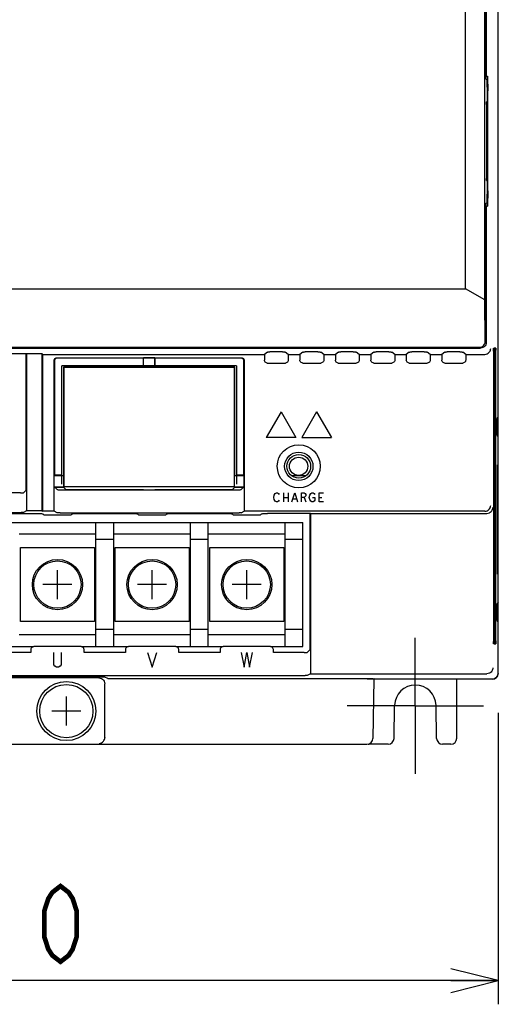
# Model space of a CAD drawing. Extents: x 129 to 1619, y 128 to 1105.
# Tile 12 of 32: x 924 to 1005, y 476 to 643. Entities that reach past the tile are written whole.
import ezdxf

# ---------------------------------------------------------------- set-up
doc = ezdxf.new("R2010")
doc.units = 0
doc.header["$LTSCALE"] = 92.4
doc.linetypes.add('CENTER', pattern=[0.6, 0.375, -0.075, 0.075, -0.075])
doc.layers.get('0').update_dxf_attribs({"linetype": 'CONTINUOUS'})
for name, color, linetype in [('ALL_AXIS', 7, 'CONTINUOUS'), ('ALL_CURVE', 7, 'CONTINUOUS'), ('ALL_DIM', 7, 'CONTINUOUS'), ('ALL_FEATURES', 7, 'CONTINUOUS')]:
    doc.layers.add(name, color=color, linetype=linetype)
doc.dimstyles.get("Standard").update_dxf_attribs({"dimtxt": 2.5, "dimasz": 2.5, "dimexe": 1.25, "dimexo": 0.625, "dimtad": 1, "dimcen": 2.5, "dimazin": 3, "dimtfac": 1, "dimtmove": 0, "dimatfit": 3})

# ---------------------------------------------------------------- blocks, each defined once
blk = doc.blocks.new('_OPEN')
at = {"color": 0, "linetype": 'BYBLOCK'}
for p, q in [((0, 0), (-1, 0.25)), ((-1, -0.25), (0, 0)), ((-1, 0), (0, 0))]:
    blk.add_line(p, q, dxfattribs=at)
blk = doc.blocks.new('*D2')
at = {"layer": 'ALL_DIM', "color": 2, "linetype": 'CONTINUOUS'}
for p, q in [((835, 529.22), (835, 476)), ((1005, 525.31), (1005, 476)), ((835, 480), (920, 480)), ((1005, 480), (920, 480))]:
    blk.add_line(p, q, dxfattribs=at)
at = {"layer": 'ALL_DIM', "color": 2, "linetype": 'CONTINUOUS', "xscale": 8, "yscale": 8, "zscale": 8, "rotation": 180}
blk.add_blockref('_OPEN', (835, 480), dxfattribs=at)
at = {"layer": 'ALL_DIM', "color": 2, "linetype": 'CONTINUOUS', "xscale": 8, "yscale": 8, "zscale": 8}
blk.add_blockref('_OPEN', (1005, 480), dxfattribs=at)

msp = doc.modelspace()

# ---------------------------------------------------------------- linework, layer by layer
at = {"color": 7, "linetype": 'CONTINUOUS'}
for p, q in [((918.997, 557.5), (972, 557.5)), ((937, 536.5), (937, 557.5)), ((940, 536.5), (940, 557.5)), ((953, 536.5), (953, 557.5)), ((956, 536.5), (956, 557.5)), ((969, 536.5), (969, 557.5)), ((972, 536.5), (972, 557.5)), ((937, 555.5), (924, 555.5)), ((953, 555.5), (940, 555.5)), ((969, 555.5), (956, 555.5)), ((924.25, 553.25), (936.75, 553.25)), ((924.25, 540.75), (924.25, 553.25)), ((936.75, 553.25), (936.75, 540.75)), ((940, 554.6), (937, 554.6)), ((940.25, 553.25), (952.75, 553.25)), ((940.25, 540.75), (940.25, 553.25)), ((952.75, 553.25), (952.75, 540.75)), ((956, 554.6), (953, 554.6)), ((956.25, 553.25), (968.75, 553.25)), ((956.25, 540.75), (956.25, 553.25)), ((968.75, 553.25), (968.75, 540.75)), ((972, 554.6), (969, 554.6)), ((936.75, 540.75), (924.25, 540.75)), ((952.75, 540.75), (940.25, 540.75)), ((968.75, 540.75), (956.25, 540.75)), ((937, 538.5), (924, 538.5)), ((940, 539.4), (937, 539.4)), ((953, 538.5), (940, 538.5)), ((956, 539.4), (953, 539.4)), ((969, 538.5), (956, 538.5)), ((972, 539.4), (969, 539.4)), ((918.5, 536.5), (926.5, 536.5)), ((934.5, 536.5), (942.5, 536.5)), ((950.5, 536.5), (958.5, 536.5)), ((966.5, 536.5), (972, 536.5))]:
    msp.add_line(p, q, dxfattribs=at)
at = {"color": 40, "linetype": 'CONTINUOUS'}
for p, q in [((930.5, 544.55), (930.5, 549.45)), ((946.5, 544.55), (946.5, 549.45)), ((962.5, 544.55), (962.5, 549.45)), ((932.95, 547), (928.05, 547)), ((948.95, 547), (944.05, 547)), ((964.95, 547), (960.05, 547))]:
    msp.add_line(p, q, dxfattribs=at)
at = {"color": 7, "linetype": 'CONTINUOUS'}
for centre, radius in [((930.5, 547), 4.25), ((930.5, 547), 4), ((946.5, 547), 4.25), ((946.5, 547), 4), ((962.5, 547), 4.25), ((962.5, 547), 4)]:
    msp.add_circle(centre, radius, dxfattribs=at)
at = {"layer": 'ALL_AXIS', "color": 7, "linetype": 'CONTINUOUS'}
for p, q in [((1005, 575.367), (1004.816, 575.183)), ((970.051, 565.45), (972.549, 565.45)), ((1005, 540.633), (1004.816, 540.817))]:
    msp.add_line(p, q, dxfattribs=at)
at = {"layer": 'ALL_AXIS', "color": 7, "linetype": 'CENTER'}
for q in [(991, 538), (979.5, 526.5), (1002.5, 526.5), (991, 515)]:
    msp.add_line((991, 526.5), q, dxfattribs=at)
at = {"layer": 'ALL_AXIS', "color": 7, "linetype": 'CONTINUOUS'}
for points in [[(1004.816, 575.183), (1004.811, 575.146), (1004.806, 575.046), (1004.801, 574.888), (1004.797, 574.678), (1004.794, 574.426), (1004.792, 574.142), (1004.791, 573.839), (1004.791, 573.528), (1004.792, 573.225), (1004.794, 572.941), (1004.797, 572.689), (1004.801, 572.479), (1004.806, 572.321), (1004.811, 572.221), (1004.816, 572.184)], [(1004.816, 543.816), (1004.811, 543.779), (1004.806, 543.679), (1004.801, 543.521), (1004.797, 543.311), (1004.794, 543.059), (1004.792, 542.775), (1004.791, 542.472), (1004.791, 542.161), (1004.792, 541.858), (1004.794, 541.574), (1004.797, 541.322), (1004.801, 541.112), (1004.806, 540.954), (1004.811, 540.854), (1004.816, 540.817)]]:
    msp.add_lwpolyline(points, dxfattribs=at)
for centre, radius in [((971.27, 567), 1.55), ((932, 525.6), 5), ((932, 525.6), 4.5)]:
    msp.add_circle(centre, radius, dxfattribs=at)
at = {"layer": 'ALL_CURVE', "color": 4, "linetype": 'CONTINUOUS'}
for p, q in [((968.3, 576.2), (965.8, 571.87)), ((968.3, 576.2), (970.8, 571.87)), ((974.3, 576.2), (971.8, 571.87)), ((974.3, 576.2), (976.8, 571.87)), ((970.8, 571.87), (965.8, 571.87)), ((971.8, 571.87), (976.8, 571.87)), ((967.05, 561.75), (967.144, 562.125)), ((967.144, 561.375), (967.05, 561.75)), ((967.144, 562.125), (967.331, 562.375)), ((967.331, 561.125), (967.144, 561.375)), ((967.331, 562.375), (967.519, 562.5)), ((967.519, 562.5), (967.706, 562.5)), ((967.706, 562.5), (967.894, 562.375)), ((967.894, 562.375), (967.987, 562.25)), ((968.737, 562.5), (968.737, 561)), ((968.737, 561.75), (969.487, 561.75)), ((969.487, 562.5), (969.487, 561)), ((970.144, 561), (970.612, 562.5)), ((970.331, 561.5), (970.894, 561.5)), ((970.612, 562.5), (971.081, 561)), ((971.737, 562.5), (972.206, 562.5)), ((971.737, 561), (971.737, 562.5)), ((972.206, 561.75), (971.737, 561.75)), ((972.206, 562.5), (972.394, 562.375)), ((972.394, 561.875), (972.206, 561.75)), ((972.206, 561.75), (972.487, 561)), ((972.394, 562.375), (972.487, 562.25)), ((972.487, 562), (972.394, 561.875)), ((972.487, 562.25), (972.487, 562)), ((973.05, 561.75), (973.144, 562.125)), ((973.144, 561.375), (973.05, 561.75)), ((973.144, 562.125), (973.331, 562.375)), ((973.331, 561.125), (973.144, 561.375)), ((973.331, 562.375), (973.519, 562.5)), ((973.519, 562.5), (973.706, 562.5)), ((973.612, 561.75), (973.987, 561.75)), ((973.706, 562.5), (973.894, 562.375)), ((973.894, 562.375), (973.987, 562.25)), ((973.987, 561.75), (973.987, 561.25)), ((974.737, 562.5), (975.487, 562.5)), ((974.737, 561), (974.737, 562.5)), ((974.737, 561.75), (975.206, 561.75)), ((967.519, 561), (967.331, 561.125)), ((967.706, 561), (967.519, 561)), ((967.894, 561.125), (967.706, 561)), ((967.987, 561.25), (967.894, 561.125)), ((973.519, 561), (973.331, 561.125)), ((973.706, 561), (973.519, 561)), ((973.894, 561.125), (973.706, 561)), ((973.987, 561.25), (973.894, 561.125)), ((975.487, 561), (974.737, 561)), ((929.87, 533.417), (929.87, 535.5)), ((931.12, 535.5), (931.12, 533.417)), ((945.72, 535.5), (946.501, 533)), ((946.501, 533), (947.283, 535.5)), ((961.57, 535.5), (962.039, 533)), ((962.039, 533), (962.508, 535.5)), ((962.508, 535.5), (962.976, 533)), ((962.976, 533), (963.445, 535.5)), ((930.026, 533.208), (929.87, 533.417)), ((930.339, 533), (930.026, 533.208)), ((930.651, 533), (930.339, 533)), ((930.964, 533.208), (930.651, 533)), ((931.12, 533.417), (930.964, 533.208))]:
    msp.add_line(p, q, dxfattribs=at)
at = {"layer": 'ALL_CURVE', "color": 40, "linetype": 'CONTINUOUS'}
for p, q in [((932, 523.15), (932, 528.05)), ((934.45, 525.6), (929.55, 525.6))]:
    msp.add_line(p, q, dxfattribs=at)
at = {"layer": 'ALL_DIM', "color": 2, "linetype": 'CONTINUOUS', "const_width": 0.8}
msp.add_lwpolyline([(931.008, 483.2), (929.632, 484.267), (928.944, 485.333), (928.256, 487.467), (928.256, 491.733), (928.944, 493.867), (929.632, 494.933), (931.008, 496), (932.384, 494.933), (933.072, 493.867), (933.76, 491.733), (933.76, 487.467), (933.072, 485.333), (932.384, 484.267), (931.008, 483.2)], dxfattribs=at)
at = {"layer": 'ALL_FEATURES', "color": 7, "linetype": 'CONTINUOUS'}
for p, q in [((1005, 571.991), (1005, 782.009)), ((999.5, 597), (999.5, 659.73)), ((1002.744, 595.138), (1002.744, 656.357)), ((1003, 632.5), (1003, 656.406)), ((1003.01, 633), (1003.01, 656.401)), ((1003, 633), (1003.01, 633)), ((1003.01, 633), (1003.18, 633)), ((1003, 632.5), (1003.136, 632.364)), ((1003.154, 631.515), (1003.142, 632.214)), ((1003.157, 631.153), (1003.154, 631.515)), ((1003.157, 631.153), (1003.157, 613.014)), ((1003.232, 613.62), (1003.231, 630.514)), ((1003.032, 628.176), (1003.032, 615.694)), ((1003.099, 628.675), (1003.041, 628.675)), ((1003.108, 615.822), (1003.107, 628.307)), ((1003.041, 615.325), (1003.099, 615.325)), ((1003.156, 612.669), (1003.157, 613.014)), ((1003.23, 613.352), (1003.194, 611.286)), ((1003, 611.5), (1003.136, 611.636)), ((1003, 588), (1003, 611.5)), ((1003.142, 611.786), (1003.151, 612.3)), ((1003.151, 612.3), (1003.156, 612.669)), ((1003.01, 611), (1003, 611)), ((1003.01, 611), (1003.18, 611)), ((1003.01, 588.043), (1003.01, 611)), ((837.279, 597), (999.5, 597)), ((1002.744, 595.138), (999.5, 597)), ((1002.83, 588.17), (1002.744, 595.138)), ((1002.985, 587.82), (1003.01, 588.043)), ((838, 587), (1002, 587)), ((838.157, 587.157), (1001.843, 587.157)), ((965.983, 586.328), (965.476, 585.938)), ((968.517, 586.341), (966.387, 586.341)), ((969.524, 585.938), (969.017, 586.328)), ((971.983, 586.328), (971.476, 585.938)), ((974.517, 586.341), (972.387, 586.341)), ((975.524, 585.938), (975.017, 586.328)), ((977.983, 586.328), (977.476, 585.938)), ((980.517, 586.341), (978.387, 586.341)), ((981.524, 585.938), (981.017, 586.328)), ((983.983, 586.328), (983.476, 585.938)), ((986.517, 586.341), (984.387, 586.341)), ((987.524, 585.938), (987.017, 586.328)), ((989.983, 586.328), (989.476, 585.938)), ((992.517, 586.341), (990.387, 586.341)), ((993.524, 585.938), (993.017, 586.328)), ((995.983, 586.328), (995.476, 585.938)), ((998.517, 586.341), (996.387, 586.341)), ((999.524, 585.938), (999.017, 586.328)), ((1002.977, 587.798), (1002.985, 587.82)), ((1004.195, 586.501), (1004.196, 537.369)), ((1004.239, 587), (1004.204, 587)), ((1004.248, 537.497), (1004.247, 586.632)), ((1004.283, 586.501), (1004.283, 537.369)), ((1004.326, 587), (1004.291, 587)), ((1004.335, 537.497), (1004.335, 586.632)), ((1004.37, 586.501), (1004.37, 537.369)), ((1004.414, 587), (1004.379, 587)), ((1004.422, 537.497), (1004.422, 586.632)), ((1004.457, 586.501), (1004.457, 537.369)), ((1004.501, 587), (1004.466, 587)), ((1004.51, 537.497), (1004.509, 586.632)), ((1004.544, 586.501), (1004.545, 537.369)), ((1004.588, 587), (1004.553, 587)), ((1004.597, 537.497), (1004.596, 586.632)), ((925.2, 586), (917.763, 585.999)), ((925.287, 586.067), (925.2, 586)), ((925.2, 562.989), (925.2, 586)), ((925.287, 586.067), (927.832, 586.067)), ((925.287, 586.067), (925.287, 559.49)), ((927.832, 586.067), (928, 585.938)), ((927.832, 586.067), (927.832, 559.49)), ((928, 585.938), (965.476, 585.938)), ((928, 559.407), (928, 585.938)), ((929.93, 559.407), (929.93, 584.87)), ((930, 584.8), (930, 565.5)), ((930.43, 585.37), (961.57, 585.37)), ((945, 585.3), (930.5, 585.3)), ((945.042, 585.342), (945, 585.3)), ((945, 585.3), (945, 583.8)), ((946.958, 585.342), (945.042, 585.342)), ((945.053, 583.747), (945.042, 585.342)), ((946.947, 583.747), (946.958, 585.342)), ((946.958, 585.342), (947, 585.3)), ((961.5, 585.3), (947, 585.3)), ((947, 583.8), (947, 585.3)), ((962, 565.5), (962, 584.8)), ((962.07, 584.87), (962.07, 559.407)), ((965.476, 585.938), (965.476, 584.976)), ((969.524, 585.938), (971.476, 585.938)), ((969.524, 585.938), (969.524, 584.976)), ((971.476, 585.938), (971.476, 584.976)), ((975.524, 585.938), (977.476, 585.938)), ((975.524, 585.938), (975.524, 584.976)), ((977.476, 585.938), (977.476, 584.976)), ((981.524, 585.938), (983.476, 585.938)), ((981.524, 585.938), (981.524, 584.976)), ((983.476, 585.938), (983.476, 584.976)), ((987.524, 585.938), (989.476, 585.938)), ((987.524, 585.938), (987.524, 584.976)), ((989.476, 585.938), (989.476, 584.976)), ((993.524, 585.938), (995.476, 585.938)), ((993.524, 585.938), (993.524, 584.976)), ((995.476, 585.938), (995.476, 584.976)), ((999.524, 585.938), (1002.728, 585.938)), ((999.524, 585.938), (999.524, 584.976)), ((1002.745, 585.938), (1002.728, 585.938)), ((960.75, 584), (931.25, 584)), ((931.25, 564), (931.25, 584)), ((945, 583.8), (931.5, 583.8)), ((931.57, 583.73), (931.5, 583.8)), ((931.5, 583.8), (931.5, 565.5)), ((960.43, 583.73), (931.57, 583.73)), ((931.57, 583.73), (931.57, 563.57)), ((945.053, 583.747), (945, 583.8)), ((946.947, 583.747), (945.053, 583.747)), ((946.947, 583.747), (947, 583.8)), ((960.5, 583.8), (947, 583.8)), ((960.43, 583.73), (960.5, 583.8)), ((960.43, 563.57), (960.43, 583.73)), ((960.5, 565.5), (960.5, 583.8)), ((960.75, 584), (960.75, 564)), ((965.976, 584.476), (969.024, 584.476)), ((971.976, 584.476), (975.024, 584.476)), ((977.976, 584.476), (981.024, 584.476)), ((983.976, 584.476), (987.024, 584.476)), ((989.976, 584.476), (993.024, 584.476)), ((995.976, 584.476), (999.024, 584.476)), ((1004.794, 572.993), (1005, 573)), ((1005.009, 571.991), (1004.816, 572.184)), ((1005.026, 570.974), (1005.009, 571.991)), ((1005.026, 545.026), (1005.026, 570.974)), ((1004.938, 567.236), (1004.888, 567.236)), ((1004.95, 566.786), (1004.952, 566.44)), ((929.958, 565.458), (930, 565.5)), ((929.958, 565.458), (931.553, 565.447)), ((929.958, 563.542), (929.958, 565.458)), ((931.25, 565.5), (930, 565.5)), ((931.553, 565.447), (931.5, 565.5)), ((931.553, 563.553), (931.553, 565.447)), ((960.447, 565.447), (960.5, 565.5)), ((960.447, 565.447), (962.042, 565.458)), ((960.447, 563.553), (960.447, 565.447)), ((962, 565.5), (960.75, 565.5)), ((962.042, 565.458), (962, 565.5)), ((962.042, 563.542), (962.042, 565.458)), ((925.2, 562.989), (924.728, 562.517)), ((929.958, 563.542), (931.553, 563.553)), ((929.958, 563.542), (930.437, 563.063)), ((930, 563.5), (931.5, 563.5)), ((930.937, 563.046), (961.063, 563.046)), ((931.5, 563.5), (931.902, 563.098)), ((931.57, 563.57), (931.553, 563.553)), ((931.57, 563.57), (960.43, 563.57)), ((931.902, 563.098), (945, 563.098)), ((945, 563.098), (945.052, 563.046)), ((947, 563.098), (946.948, 563.046)), ((947, 563.098), (960.098, 563.098)), ((960.098, 563.098), (960.5, 563.5)), ((960.43, 563.57), (960.447, 563.553)), ((960.447, 563.553), (962.042, 563.542)), ((960.5, 563.5), (962, 563.5)), ((962.042, 563.542), (961.563, 563.063)), ((924.228, 562.5), (919.05, 562.5)), ((919.05, 559.202), (924.355, 559.203)), ((925.287, 559.49), (924.728, 559.211)), ((927.832, 559.49), (925.287, 559.49)), ((927.832, 559.49), (928, 559.407)), ((929.93, 559.407), (928, 559.407)), ((928.192, 558.808), (928.017, 558.983)), ((930.437, 559.153), (929.93, 559.407)), ((930.937, 559.145), (961.19, 559.145)), ((931.808, 558.791), (932.238, 558.792)), ((932.808, 558.808), (932.983, 558.983)), ((933.553, 558.998), (933.983, 559)), ((944.192, 558.808), (944.017, 558.983)), ((947.808, 558.791), (948.238, 558.792)), ((948.808, 558.808), (948.983, 558.983)), ((949.553, 558.998), (949.983, 559)), ((960.192, 558.808), (960.017, 558.983)), ((961.563, 559.153), (962.07, 559.407)), ((1002.728, 559.407), (962.07, 559.407)), ((963.808, 558.791), (964.237, 558.792)), ((964.808, 558.808), (964.983, 558.983)), ((965.553, 558.998), (965.983, 559)), ((973.2, 559), (965.983, 559)), ((973.287, 559.044), (973.2, 559)), ((973.2, 535.989), (973.2, 559)), ((973.287, 559.044), (1003.091, 559.044)), ((973.287, 559.044), (973.287, 531.909)), ((1002.728, 559.407), (1002.745, 559.407)), ((1003.108, 559.044), (1003.091, 559.044)), ((1004.875, 549.215), (1004.874, 549.562)), ((1004.938, 548.764), (1004.888, 548.764)), ((1005.009, 544.009), (1005.026, 545.026)), ((1005, 543), (1004.794, 543.007)), ((1005.009, 544.009), (1004.816, 543.816)), ((1005, 532), (1005, 544.009)), ((934.5, 536.5), (926.5, 536.5)), ((950.5, 536.5), (942.5, 536.5)), ((966.5, 536.5), (958.5, 536.5)), ((1004.204, 537), (1004.239, 537)), ((1004.291, 537), (1004.326, 537)), ((1004.379, 537), (1004.414, 537)), ((1004.466, 537), (1004.501, 537)), ((1004.553, 537), (1004.588, 537)), ((926, 535.5), (919, 535.5)), ((926, 536), (926, 535.5)), ((935, 535.5), (935, 536)), ((942, 535.5), (935, 535.5)), ((942, 536), (942, 535.5)), ((951, 535.5), (951, 536)), ((958, 535.5), (951, 535.5)), ((958, 536), (958, 535.5)), ((967, 535.5), (967, 536)), ((972.228, 535.5), (967, 535.5)), ((973.2, 535.989), (972.728, 535.517)), ((840.772, 531.621), (972.355, 531.622)), ((939, 531.091), (938.517, 531.332)), ((973.287, 531.909), (972.728, 531.63)), ((973.287, 531.909), (1003.091, 531.909)), ((1003.091, 531.909), (1003.108, 531.91)), ((937.501, 531.2), (902.499, 531.2)), ((938.5, 521.174), (938.5, 530.201)), ((984, 531), (982.86, 531.01)), ((984, 531), (983.825, 520.983)), ((984, 531), (984, 531.074)), ((1004, 531), (984, 531)), ((984.2, 531), (984.052, 531.074)), ((998, 521), (998, 531)), ((987.403, 520.983), (987.501, 526.561)), ((994.597, 520.983), (994.499, 526.561)), ((857.174, 520), (982.826, 520)), ((938.5, 521.174), (938.499, 521.14)), ((986.403, 520), (983.175, 520)), ((997, 520), (995.597, 520))]:
    msp.add_line(p, q, dxfattribs=at)
for points in [[(1003.18, 633), (1003.184, 632.977), (1003.188, 632.915), (1003.192, 632.825), (1003.194, 632.714)], [(1003.142, 632.214), (1003.14, 632.294), (1003.138, 632.345), (1003.136, 632.364)], [(1003.194, 632.714), (1003.23, 630.648), (1003.231, 630.514)], [(1003.032, 628.176), (1003.032, 628.306), (1003.033, 628.426), (1003.034, 628.529), (1003.036, 628.608), (1003.038, 628.658), (1003.041, 628.675)], [(1003.099, 628.675), (1003.101, 628.658), (1003.103, 628.608), (1003.105, 628.529), (1003.107, 628.427), (1003.107, 628.307)], [(1003.041, 615.325), (1003.038, 615.342), (1003.036, 615.392), (1003.034, 615.471), (1003.033, 615.574), (1003.032, 615.694)], [(1003.108, 615.822), (1003.107, 615.693), (1003.107, 615.573), (1003.105, 615.471), (1003.103, 615.392), (1003.101, 615.342), (1003.099, 615.325)], [(1003.232, 613.62), (1003.231, 613.486), (1003.23, 613.352)], [(1003.136, 611.636), (1003.138, 611.655), (1003.14, 611.706), (1003.142, 611.786)], [(1003.194, 611.286), (1003.192, 611.175), (1003.188, 611.085), (1003.184, 611.023), (1003.18, 611)], [(1001.843, 587.157), (1002.039, 587.177), (1002.231, 587.237), (1002.414, 587.34), (1002.579, 587.488), (1002.713, 587.682), (1002.801, 587.914), (1002.83, 588.17)], [(1003, 588), (1002.975, 587.777), (1002.901, 587.566), (1002.782, 587.376), (1002.624, 587.218), (1002.434, 587.099), (1002.223, 587.025), (1002, 587)], [(965.983, 586.328), (965.996, 586.331), (966.026, 586.333), (966.073, 586.336), (966.135, 586.338), (966.21, 586.339), (966.296, 586.34), (966.387, 586.341)], [(968.517, 586.341), (968.613, 586.341), (968.704, 586.34), (968.79, 586.339), (968.865, 586.338), (968.927, 586.336), (968.974, 586.333), (969.004, 586.331), (969.017, 586.328)], [(971.983, 586.328), (971.996, 586.331), (972.026, 586.333), (972.073, 586.336), (972.135, 586.338), (972.21, 586.339), (972.296, 586.34), (972.387, 586.341)], [(974.517, 586.341), (974.613, 586.341), (974.704, 586.34), (974.79, 586.339), (974.865, 586.338), (974.927, 586.336), (974.974, 586.333), (975.004, 586.331), (975.017, 586.328)], [(977.983, 586.328), (977.996, 586.331), (978.026, 586.333), (978.073, 586.336), (978.135, 586.338), (978.21, 586.339), (978.296, 586.34), (978.387, 586.341)], [(980.517, 586.341), (980.613, 586.341), (980.704, 586.34), (980.79, 586.339), (980.865, 586.338), (980.927, 586.336), (980.974, 586.333), (981.004, 586.331), (981.017, 586.328)], [(983.983, 586.328), (983.996, 586.331), (984.026, 586.333), (984.073, 586.336), (984.135, 586.338), (984.21, 586.339), (984.296, 586.34), (984.387, 586.341)], [(986.517, 586.341), (986.613, 586.341), (986.704, 586.34), (986.79, 586.339), (986.865, 586.338), (986.927, 586.336), (986.974, 586.333), (987.004, 586.331), (987.017, 586.328)], [(989.983, 586.328), (989.996, 586.331), (990.026, 586.333), (990.073, 586.336), (990.135, 586.338), (990.21, 586.339), (990.296, 586.34), (990.387, 586.341)], [(992.517, 586.341), (992.613, 586.341), (992.704, 586.34), (992.79, 586.339), (992.865, 586.338), (992.927, 586.336), (992.974, 586.333), (993.004, 586.331), (993.017, 586.328)], [(995.983, 586.328), (995.996, 586.331), (996.026, 586.333), (996.073, 586.336), (996.135, 586.338), (996.21, 586.339), (996.296, 586.34), (996.387, 586.341)], [(998.517, 586.341), (998.613, 586.341), (998.704, 586.34), (998.79, 586.339), (998.865, 586.338), (998.927, 586.336), (998.974, 586.333), (999.004, 586.331), (999.017, 586.328)], [(1002.745, 585.938), (1002.96, 585.965), (1003.151, 586.029), (1003.313, 586.12), (1003.447, 586.231), (1003.555, 586.355), (1003.638, 586.49), (1003.697, 586.629), (1003.732, 586.771), (1003.745, 586.912)], [(1004.195, 586.501), (1004.196, 586.631), (1004.196, 586.751), (1004.198, 586.854), (1004.2, 586.933), (1004.202, 586.983), (1004.204, 587)], [(1004.239, 587), (1004.241, 586.983), (1004.243, 586.933), (1004.245, 586.854), (1004.247, 586.752), (1004.247, 586.632)], [(1004.283, 586.501), (1004.283, 586.631), (1004.284, 586.751), (1004.285, 586.854)], [(1004.285, 586.854), (1004.287, 586.933), (1004.289, 586.983), (1004.291, 587)], [(1004.326, 587), (1004.329, 586.983), (1004.331, 586.933), (1004.332, 586.854)], [(1004.332, 586.854), (1004.334, 586.752), (1004.335, 586.632)], [(1004.37, 586.501), (1004.37, 586.631), (1004.371, 586.751), (1004.372, 586.854)], [(1004.372, 586.854), (1004.374, 586.933), (1004.376, 586.983), (1004.379, 587)], [(1004.414, 587), (1004.416, 586.983), (1004.418, 586.933), (1004.42, 586.854)], [(1004.42, 586.854), (1004.421, 586.752), (1004.422, 586.632)], [(1004.457, 586.501), (1004.457, 586.631), (1004.458, 586.751), (1004.46, 586.854)], [(1004.46, 586.854), (1004.461, 586.933), (1004.464, 586.983), (1004.466, 587)], [(1004.501, 587), (1004.503, 586.983), (1004.505, 586.933), (1004.507, 586.854)], [(1004.507, 586.854), (1004.508, 586.752), (1004.509, 586.632)], [(1004.544, 586.501), (1004.545, 586.631), (1004.546, 586.751), (1004.547, 586.854)], [(1004.547, 586.854), (1004.549, 586.933), (1004.551, 586.983), (1004.553, 587)], [(1004.588, 587), (1004.59, 586.983), (1004.592, 586.933), (1004.594, 586.854)], [(1004.594, 586.854), (1004.596, 586.752), (1004.596, 586.632)], [(929.93, 584.87), (929.947, 585), (929.997, 585.12), (930.076, 585.224), (930.18, 585.303), (930.3, 585.353), (930.43, 585.37)], [(930.5, 585.3), (930.37, 585.283), (930.25, 585.233), (930.146, 585.154), (930.067, 585.05), (930.017, 584.93), (930, 584.8)], [(962, 584.8), (961.983, 584.93), (961.933, 585.05), (961.854, 585.154), (961.75, 585.233), (961.63, 585.283), (961.5, 585.3)], [(961.57, 585.37), (961.7, 585.353), (961.82, 585.303), (961.924, 585.224), (962.003, 585.12), (962.053, 585), (962.07, 584.87)], [(965.976, 584.476), (965.846, 584.493), (965.726, 584.543), (965.623, 584.623), (965.543, 584.726), (965.493, 584.846), (965.476, 584.976)], [(969.524, 584.976), (969.507, 584.846), (969.457, 584.726), (969.377, 584.623), (969.274, 584.543), (969.154, 584.493), (969.024, 584.476)], [(971.976, 584.476), (971.846, 584.493), (971.726, 584.543), (971.623, 584.623), (971.543, 584.726), (971.493, 584.846), (971.476, 584.976)], [(975.524, 584.976), (975.507, 584.846), (975.457, 584.726), (975.377, 584.623), (975.274, 584.543), (975.154, 584.493), (975.024, 584.476)], [(977.976, 584.476), (977.846, 584.493), (977.726, 584.543), (977.623, 584.623), (977.543, 584.726), (977.493, 584.846), (977.476, 584.976)], [(981.524, 584.976), (981.507, 584.846), (981.457, 584.726), (981.377, 584.623), (981.274, 584.543), (981.154, 584.493), (981.024, 584.476)], [(983.976, 584.476), (983.846, 584.493), (983.726, 584.543), (983.623, 584.623), (983.543, 584.726), (983.493, 584.846), (983.476, 584.976)], [(987.524, 584.976), (987.507, 584.846), (987.457, 584.726), (987.377, 584.623), (987.274, 584.543), (987.154, 584.493), (987.024, 584.476)], [(989.976, 584.476), (989.846, 584.493), (989.726, 584.543), (989.623, 584.623), (989.543, 584.726), (989.493, 584.846), (989.476, 584.976)], [(993.524, 584.976), (993.507, 584.846), (993.457, 584.726), (993.377, 584.623), (993.274, 584.543), (993.154, 584.493), (993.024, 584.476)], [(995.976, 584.476), (995.846, 584.493), (995.726, 584.543), (995.623, 584.623), (995.543, 584.726), (995.493, 584.846), (995.476, 584.976)], [(999.524, 584.976), (999.507, 584.846), (999.457, 584.726), (999.377, 584.623), (999.274, 584.543), (999.154, 584.493), (999.024, 584.476)], [(1004.874, 549.562), (1004.874, 566.616), (1004.875, 566.785), (1004.877, 566.936), (1004.879, 567.062), (1004.882, 567.157), (1004.885, 567.216), (1004.888, 567.236)], [(1004.938, 567.236), (1004.941, 567.216), (1004.944, 567.157), (1004.947, 567.063), (1004.949, 566.937), (1004.95, 566.786)], [(1004.952, 566.44), (1004.951, 549.382), (1004.95, 549.214), (1004.949, 549.063), (1004.947, 548.937), (1004.944, 548.843), (1004.941, 548.784), (1004.938, 548.764)], [(930.437, 563.063), (930.458, 563.058), (930.51, 563.054), (930.59, 563.051), (930.692, 563.048), (930.81, 563.047), (930.937, 563.046)], [(961.063, 563.046), (961.19, 563.047), (961.308, 563.048), (961.41, 563.051), (961.49, 563.054), (961.542, 563.058), (961.563, 563.063)], [(924.228, 562.5), (924.355, 562.501), (924.473, 562.502), (924.576, 562.505), (924.655, 562.508), (924.707, 562.512), (924.728, 562.517)], [(1002.745, 559.407), (1002.961, 559.434), (1003.152, 559.499), (1003.314, 559.591), (1003.448, 559.703), (1003.556, 559.829), (1003.639, 559.964), (1003.697, 560.105), (1003.732, 560.248), (1003.745, 560.389)], [(1003.108, 559.044), (1003.324, 559.071), (1003.515, 559.136), (1003.677, 559.228), (1003.811, 559.34), (1003.919, 559.466), (1004.002, 559.601), (1004.06, 559.742), (1004.095, 559.885), (1004.108, 560.026)], [(919.05, 559), (927.237, 559), (927.447, 558.998), (927.634, 558.996), (927.793, 558.994), (927.913, 558.99), (927.989, 558.987), (928.017, 558.983)], [(924.728, 559.211), (924.707, 559.209), (924.655, 559.207), (924.576, 559.205), (924.473, 559.204), (924.355, 559.203)], [(928.192, 558.808), (928.221, 558.804), (928.297, 558.8), (928.416, 558.797), (928.575, 558.794), (928.762, 558.792), (928.972, 558.791), (931.808, 558.791)], [(930.937, 559.145), (930.81, 559.145), (930.692, 559.146), (930.59, 559.147), (930.51, 559.149), (930.458, 559.151), (930.437, 559.153)], [(932.238, 558.792), (932.425, 558.794), (932.584, 558.797), (932.703, 558.8), (932.779, 558.804), (932.808, 558.808)], [(932.983, 558.983), (933.011, 558.987), (933.087, 558.99), (933.207, 558.994), (933.366, 558.996), (933.553, 558.998)], [(933.983, 559), (943.237, 559), (943.447, 558.998), (943.634, 558.996), (943.793, 558.994), (943.913, 558.99), (943.989, 558.987), (944.017, 558.983)], [(944.192, 558.808), (944.221, 558.804), (944.297, 558.8), (944.416, 558.797), (944.575, 558.794), (944.762, 558.792), (944.972, 558.791), (947.808, 558.791)], [(948.238, 558.792), (948.425, 558.794), (948.584, 558.797), (948.703, 558.8), (948.779, 558.804), (948.808, 558.808)], [(948.983, 558.983), (949.011, 558.987), (949.087, 558.99), (949.207, 558.994), (949.366, 558.996), (949.553, 558.998)], [(949.983, 559), (959.237, 559), (959.447, 558.998), (959.634, 558.996), (959.793, 558.994), (959.913, 558.99), (959.989, 558.987), (960.017, 558.983)], [(960.192, 558.808), (960.221, 558.804), (960.297, 558.8), (960.416, 558.797), (960.575, 558.794), (960.762, 558.792), (960.972, 558.791), (963.808, 558.791)], [(961.563, 559.153), (961.542, 559.151), (961.49, 559.149), (961.41, 559.147), (961.308, 559.146), (961.19, 559.145)], [(964.237, 558.792), (964.425, 558.794), (964.583, 558.797), (964.703, 558.8), (964.779, 558.804), (964.808, 558.808)], [(964.983, 558.983), (965.011, 558.987), (965.087, 558.99), (965.207, 558.994), (965.365, 558.996), (965.553, 558.998)], [(1004.888, 548.764), (1004.885, 548.784), (1004.882, 548.843), (1004.879, 548.938), (1004.877, 549.064), (1004.875, 549.215)], [(926.5, 536.5), (926.37, 536.483), (926.25, 536.433), (926.146, 536.354), (926.067, 536.25), (926.017, 536.13), (926, 536)], [(935, 536), (934.983, 536.13), (934.933, 536.25), (934.854, 536.354), (934.75, 536.433), (934.63, 536.483), (934.5, 536.5)], [(942.5, 536.5), (942.37, 536.483), (942.25, 536.433), (942.146, 536.354), (942.067, 536.25), (942.017, 536.13), (942, 536)], [(951, 536), (950.983, 536.13), (950.933, 536.25), (950.854, 536.354), (950.75, 536.433), (950.63, 536.483), (950.5, 536.5)], [(958.5, 536.5), (958.37, 536.483), (958.25, 536.433), (958.146, 536.354), (958.067, 536.25), (958.017, 536.13), (958, 536)], [(967, 536), (966.983, 536.13), (966.933, 536.25), (966.854, 536.354), (966.75, 536.433), (966.63, 536.483), (966.5, 536.5)], [(1004.204, 537), (1004.202, 537.017), (1004.2, 537.067), (1004.198, 537.146), (1004.196, 537.249), (1004.196, 537.369)], [(1004.248, 537.497), (1004.247, 537.368), (1004.247, 537.248), (1004.245, 537.146), (1004.243, 537.067), (1004.241, 537.017), (1004.239, 537)], [(1004.285, 537.146), (1004.284, 537.249), (1004.283, 537.369)], [(1004.291, 537), (1004.289, 537.017), (1004.287, 537.067), (1004.285, 537.146)], [(1004.332, 537.146), (1004.331, 537.067), (1004.329, 537.017), (1004.326, 537)], [(1004.335, 537.497), (1004.335, 537.368), (1004.334, 537.248), (1004.332, 537.146)], [(1004.372, 537.146), (1004.371, 537.249), (1004.37, 537.369)], [(1004.379, 537), (1004.376, 537.017), (1004.374, 537.067), (1004.372, 537.146)], [(1004.42, 537.146), (1004.418, 537.067), (1004.416, 537.017), (1004.414, 537)], [(1004.422, 537.497), (1004.422, 537.368), (1004.421, 537.248), (1004.42, 537.146)], [(1004.46, 537.146), (1004.458, 537.249), (1004.457, 537.369)], [(1004.466, 537), (1004.464, 537.017), (1004.461, 537.067), (1004.46, 537.146)], [(1004.507, 537.146), (1004.505, 537.067), (1004.503, 537.017), (1004.501, 537)], [(1004.51, 537.497), (1004.509, 537.368), (1004.508, 537.248), (1004.507, 537.146)], [(1004.547, 537.146), (1004.546, 537.249), (1004.545, 537.369)], [(1004.553, 537), (1004.551, 537.017), (1004.549, 537.067), (1004.547, 537.146)], [(1004.594, 537.146), (1004.592, 537.067), (1004.59, 537.017), (1004.588, 537)], [(1004.597, 537.497), (1004.596, 537.368), (1004.596, 537.248), (1004.594, 537.146)], [(972.228, 535.5), (972.355, 535.501), (972.473, 535.502), (972.576, 535.505), (972.655, 535.508), (972.707, 535.512), (972.728, 535.517)], [(938.517, 531.332), (938.485, 531.336), (938.407, 531.34), (938.287, 531.343), (938.129, 531.345), (937.942, 531.347), (937.735, 531.349), (902.483, 531.349)], [(972.728, 531.63), (972.707, 531.628), (972.655, 531.626), (972.576, 531.624), (972.473, 531.623), (972.355, 531.622)], [(1004.108, 532.892), (1004.095, 532.751), (1004.06, 532.608), (1004.002, 532.467), (1003.919, 532.331), (1003.811, 532.206), (1003.677, 532.094), (1003.515, 532.001), (1003.324, 531.936), (1003.108, 531.91)], [(1005, 532), (1004.975, 531.777), (1004.901, 531.566), (1004.782, 531.376), (1004.624, 531.218), (1004.434, 531.099), (1004.223, 531.025), (1004, 531)], [(937.501, 531.2), (937.723, 531.175), (937.934, 531.101), (938.124, 530.982), (938.282, 530.824), (938.401, 530.634), (938.475, 530.423), (938.5, 530.201)], [(939, 531.091), (983.27, 531.09), (983.478, 531.089), (983.664, 531.087), (983.822, 531.084), (983.943, 531.081), (984.021, 531.078), (984.052, 531.074)], [(937.534, 520.141), (937.752, 520.174), (937.947, 520.252), (938.115, 520.363), (938.253, 520.499), (938.359, 520.65), (938.434, 520.811), (938.481, 520.976), (938.499, 521.14)]]:
    msp.add_lwpolyline(points, dxfattribs=at)
for radius in [3.637, 2.395, 2]:
    msp.add_circle((971.3, 567), radius, dxfattribs=at)
for centre, radius, start, end in [((1004, 532), 1, 270, 360), ((991, 526.5), 3.5, 1, 179), ((982.825, 521), 1, 270, 359), ((983.175, 521), 1, 259.88789, 270), ((986.403, 521), 1, 270, 359), ((995.597, 521), 1, 181, 270), ((997, 521), 1, 270, 360)]:
    msp.add_arc(centre, radius, start, end, dxfattribs=at)

# ---------------------------------------------------------------- dimensions: what is measured, and where the dimension line sits
at = {"layer": 'ALL_DIM', "color": 2, "linetype": 'CONTINUOUS'}
dim = msp.add_linear_dim(base=(1005, 480), p1=(835, 529.22), p2=(1005, 525.312), dimstyle='Standard', dxfattribs=at)
dim.commit()
dim.dimension.update_dxf_attribs({"geometry": '*D2', "text_midpoint": (903.488, 483.2), "dimtype": 128})

doc.saveas('drawing.dxf')
